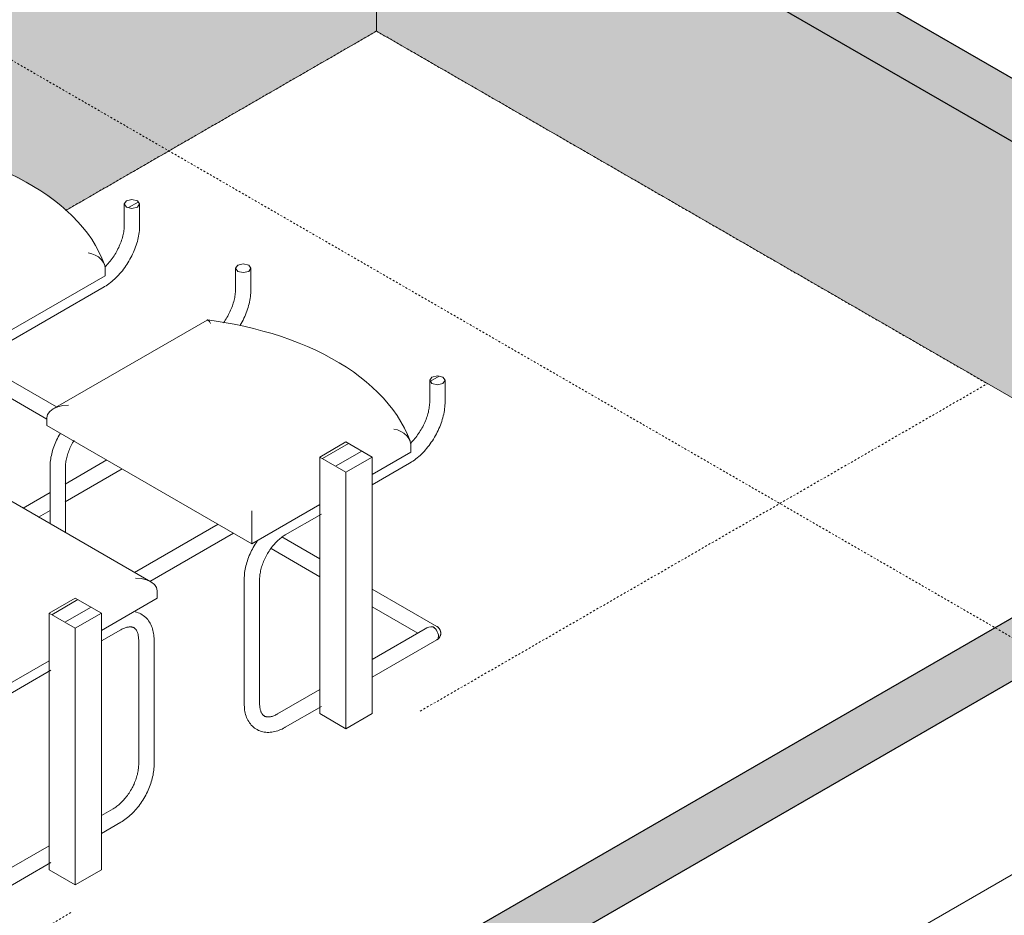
# Model space of a CAD drawing. Header units: millimetres. Extents: x 2807 to 348062, y -35711 to 43067.
# Tile 155 of 191: x 136253 to 137848, y 442 to 1894. Entities that reach past the tile are written whole.
import ezdxf

# ---------------------------------------------------------------- set-up
doc = ezdxf.new("R2010")
doc.units = ezdxf.units.MM
for name, pattern in [('Dash', [6.35, 3.175, -3.175]), ('THO_hhidden', [2.5, 1.5, -1]), ('THO_hidden', [6, 3, -3])]:
    doc.linetypes.add(name, pattern=pattern)
for name, color, linetype, lineweight in [('A-GENM', 7, 'Continuous', 13), ('A-WALL-PATT', 7, 'Continuous', 25), ('I-FURN', 7, 'Continuous', 13), ('I-FURN-HDLN', 7, 'Dash', 13), ('I-WALL', 7, 'Continuous', 18)]:
    doc.layers.add(name, color=color, linetype=linetype, lineweight=lineweight)
doc.layers.add('G-ANNO-SYMB', color=7, linetype='THO_hidden', lineweight=13, true_color=0xff8040)
pattern_1 = [(30, (3507.014, 1220.566), (-42.426292, 24.494494), []), (30, (3507.014, 1244.815), (-42.426292, 24.494494), [])]

# ---------------------------------------------------------------- blocks, each defined once
blk = doc.blocks.new('NLRS_01_GM_WPB_dummy placeholder_gen_tho - kast 600x600x2100-V401-01 isometrie 1e verdieping _plotview_')
at = {"layer": 'A-GENM', "true_color": 0x808080}
h = blk.add_hatch(dxfattribs=at)
h.set_pattern_fill('FP_12', color=8, style=0, pattern_type=2)
h.set_pattern_definition([(30, (3507, 1220.57), (-424.264, 244.949), [])])
h.paths.add_polyline_path([(49545.8, 1875.1), (49970.1, 2120), (49545.8, 2365), (49121.6, 2120), (49392.9, 1963.4)])
at = {"layer": 'A-GENM', "linetype": 'THO_hhidden', "true_color": 0xdcf8f8, "transparency": 33554636}
blk.add_hatch(color=7, dxfattribs=at).paths.add_polyline_path([(49179, 1670.9), (49179, 1693.9), (49320.4, 1775.6), (49347, 1760.3), (49545.8, 1875.1), (49121.6, 2120), (49121.6, 1704.1), (49139.1, 1693.9)])
at = {"layer": 'A-GENM', "linetype": 'THO_hhidden'}
for p, q in [((49545.8, 2365), (49121.6, 2120)), ((49970.1, 2120), (49545.8, 2365)), ((49121.6, 2120), (49545.8, 1875.1)), ((49545.8, 1875.1), (49970.1, 2120))]:
    blk.add_line(p, q, dxfattribs=at)
at = {"layer": 'A-GENM', "color": 9, "linetype": 'THO_hhidden', "true_color": 0xb0c6c6}
for p, q in [((49545.8, 1949), (49545.8, 2365)), ((49121.6, 2120), (49121.6, 1704.1)), ((49481.8, 1912.1), (49545.8, 1949)), ((49545.8, 1949), (49609.8, 1912.1)), ((49179, 1670.9), (49121.6, 1704.1))]:
    blk.add_line(p, q, dxfattribs=at)
at = {"layer": 'A-GENM', "color": 254, "linetype": 'THO_hhidden', "true_color": 0xd3eeee}
blk.add_line((49121.6, 1704.1), (49481.8, 1912.1), dxfattribs=at)
blk = doc.blocks.new('NLRS_82_FU_UN_tafel xlhbxup7_gen_bcb - tafel-2165358-01 isometrie 1e verdieping _plotview_')
at = {"layer": 'I-FURN'}
h = blk.add_hatch(dxfattribs=at)
h.set_pattern_fill('FP_15', color=256, style=0, pattern_type=2)
h.set_pattern_definition(pattern_1)
h.paths.add_polyline_path([(50393.5, 1160.1), (50435.9, 1184.6), (50393.5, 1209.1), (50351, 1184.6)])
h = blk.add_hatch(dxfattribs=at)
h.set_pattern_fill('FP_15', color=256, style=0, pattern_type=2)
h.set_pattern_definition(pattern_1)
h.paths.add_polyline_path([(49955, 907), (49997.5, 931.5), (49955, 956), (49912.6, 931.5), (49949, 910.5)])
at = {"layer": 'I-FURN', "lineweight": 18}
for p, q in [((50393.5, 1209.1), (50351, 1184.6)), ((50435.9, 1184.6), (50393.5, 1209.1)), ((50351, 1184.6), (50393.5, 1160.1)), ((50393.5, 1160.1), (50435.9, 1184.6)), ((49955, 956), (49912.6, 931.5)), ((49997.5, 931.5), (49955, 956)), ((49912.6, 931.5), (49955, 907)), ((49955, 907), (49997.5, 931.5))]:
    blk.add_line(p, q, dxfattribs=at)
at = {"layer": 'I-FURN'}
for p, q in [((50351, 768.7), (50351, 1184.6)), ((50435.9, 1184.6), (50435.9, 768.7)), ((50393.5, 744.2), (50393.5, 1160.1)), ((49912.6, 515.5), (49912.6, 931.5)), ((49997.5, 515.5), (49997.5, 931.5)), ((49955, 907), (49955, 491.1)), ((50393.5, 744.2), (50351, 768.7)), ((50435.9, 768.7), (50393.5, 744.2)), ((49955, 491.1), (49912.6, 515.5)), ((49997.5, 515.5), (49955, 491.1))]:
    blk.add_line(p, q, dxfattribs=at)
at = {"layer": 'I-FURN-HDLN'}
for p, q in [((49939.3, 1584.2), (50443, 1875)), ((50443, 1875), (51432.9, 1303.5)), ((50513.7, 772.7), (51432.9, 1303.5)), ((49948, 446.1), (49097.3, -45))]:
    blk.add_line(p, q, dxfattribs=at)
blk = doc.blocks.new('NLRS_82_FU_UN_stoel buisframe 20ezvjsu_gen_bcb - stoel buisframe-2165356-01 isometrie 1e verdieping _plotview_')
at = {"layer": 'I-FURN'}
h = blk.add_hatch(dxfattribs=at)
h.set_pattern_fill('FP_15', color=256, style=0, pattern_type=2)
h.set_pattern_definition(pattern_1)
h.paths.add_polyline_path([(49732.1, 1769.2), (49740.9, 1771.3), (49744.6, 1776.4), (49740.9, 1781.5), (49732.1, 1783.7), (49723.2, 1781.5), (49719.6, 1776.4), (49723.2, 1771.3)])
h = blk.add_hatch(dxfattribs=at)
h.set_pattern_fill('FP_15', color=256, style=0, pattern_type=2)
h.set_pattern_definition(pattern_1)
h.paths.add_polyline_path([(50046.7, 1587.6), (50055.6, 1589.7), (50059.2, 1594.8), (50055.6, 1599.9), (50046.7, 1602), (50037.9, 1599.9), (50034.2, 1594.8), (50037.9, 1589.7)])
at = {"layer": 'I-FURN', "lineweight": 18}
for p, q in [((49723.2, 1781.5), (49719.6, 1776.4)), ((49740.9, 1771.3), (49744.6, 1776.4)), ((50037.9, 1599.9), (50034.2, 1594.8)), ((50055.6, 1589.7), (50059.2, 1594.8))]:
    blk.add_line(p, q, dxfattribs=at)
at = {"layer": 'I-FURN'}
for p, q in [((49719.6, 1776.4), (49719.6, 1741.8)), ((49744.6, 1741.8), (49744.6, 1776.4)), ((49673.5, 1692.3), (49424.2, 1548.4)), ((50034.2, 1594.8), (50034.2, 1560.1)), ((50059.2, 1560.1), (50059.2, 1594.8)), ((49413.9, 1534), (49413.9, 1521.7)), ((49746.2, 1329.9), (49413.9, 1521.7)), ((50003.5, 1478.4), (50003.5, 1490.6)), ((50003.5, 1478.4), (49746.2, 1329.9)), ((49419, 1454), (49419, 1362.4)), ((49444, 1347.5), (49444, 1454)), ((49800.2, 1344.1), (50001.7, 1460.5)), ((49691.3, 1361.6), (49555.8, 1283.4)), ((49580.7, 1268.8), (49716.3, 1347.1)), ((49746.2, 1329.9), (49746.2, 1342.1)), ((49924.6, 1265.8), (49795.6, 1340.3)), ((49777.1, 1322.1), (49908.8, 1246)), ((49733.7, 1272.3), (49733.7, 1155.5)), ((49758.7, 1166.3), (49758.7, 1272.3)), ((49938.3, 1112), (50030.9, 1165.5)), ((50005.9, 1179.9), (49938.4, 1140.9)), ((49914.4, 1127.1), (49870.5, 1101.7)), ((49895.5, 1087.3), (49914.4, 1098.2))]:
    blk.add_line(p, q, dxfattribs=at)
at = {"layer": 'I-FURN', "lineweight": 18}
for points in [[(49719.6, 1776.4, 0), (49723.2, 1771.3, 0), (49732.1, 1769.2, 0), (49740.9, 1771.3, 0)], [(49744.6, 1776.4, 0), (49740.9, 1781.5, 0), (49732.1, 1783.7, 0), (49723.2, 1781.5, 0)], [(50059.2, 1594.8, 0), (50055.6, 1599.9, 0), (50046.7, 1602, 0), (50037.9, 1599.9, 0)], [(50034.2, 1594.8, 0), (50037.9, 1589.7, 0), (50046.7, 1587.6, 0), (50055.6, 1589.7, 0)]]:
    blk.add_polyline3d(points, dxfattribs=at)
at = {"layer": 'I-FURN'}
for points in [[(49719.6, 1741.8, 0), (49719.5, 1739.8, 0), (49719.4, 1737.8, 0), (49719.2, 1735.7, 0), (49719, 1733.6, 0), (49718.7, 1731.4, 0), (49718.3, 1729.2, 0), (49717.8, 1726.9, 0), (49717.3, 1724.6, 0), (49716.7, 1722.3, 0), (49716, 1720, 0), (49715.3, 1717.7, 0), (49714.5, 1715.3, 0), (49713.6, 1713, 0), (49712.7, 1710.6, 0), (49711.7, 1708.2, 0), (49710.6, 1705.9, 0), (49709.5, 1703.6, 0), (49708.3, 1701.2, 0), (49707, 1698.9, 0), (49705.7, 1696.7, 0), (49704.4, 1694.4, 0), (49703, 1692.2, 0), (49701.5, 1690.1, 0), (49700.1, 1688, 0)], [(49744.6, 1741.8, 0), (49744.5, 1739, 0), (49744.4, 1736.1, 0), (49744.1, 1733.3, 0), (49743.8, 1730.4, 0), (49743.4, 1727.5, 0), (49742.9, 1724.5, 0), (49742.3, 1721.6, 0), (49741.6, 1718.7, 0), (49740.8, 1715.7, 0), (49740, 1712.8, 0), (49739, 1709.8, 0), (49738, 1706.9, 0), (49736.9, 1704, 0), (49735.8, 1701, 0), (49734.5, 1698.1, 0), (49733.2, 1695.3, 0), (49731.8, 1692.4, 0), (49730.4, 1689.6, 0), (49728.9, 1686.8, 0), (49727.3, 1684, 0)], [(49679.1, 1687.1, 0), (49677.4, 1690, 0), (49675.8, 1691.8, 0), (49674.4, 1692.5, 0), (49673.1, 1692, 0)], [(50002.4, 1496.5, 0), (49998.2, 1507, 0), (49993.3, 1517.4, 0), (49987.7, 1527.6, 0), (49981.5, 1537.5, 0), (49974.6, 1547.3, 0), (49967.2, 1556.8, 0), (49959.1, 1566, 0), (49950.5, 1575, 0), (49941.3, 1583.8, 0), (49931.5, 1592.2, 0), (49921.3, 1600.4, 0), (49910.5, 1608.3, 0), (49899.3, 1615.9, 0), (49887.5, 1623.3, 0), (49875.4, 1630.3, 0), (49862.8, 1637, 0), (49849.7, 1643.4, 0), (49836.3, 1649.4, 0), (49822.6, 1655.2, 0), (49808.4, 1660.6, 0), (49794, 1665.6, 0), (49779.2, 1670.3, 0), (49764.1, 1674.7, 0), (49748.8, 1678.7, 0), (49733.2, 1682.4, 0), (49717.4, 1685.6, 0), (49701.4, 1688.5, 0), (49685.2, 1691.1, 0), (49674.4, 1692.5, 0)], [(49413.9, 1534, 0), (49415.1, 1539.3, 0), (49418.6, 1544.2, 0), (49424.2, 1548.4, 0), (49431.5, 1551.7, 0), (49440.1, 1553.7, 0), (49449.2, 1554.4, 0)], [(50059.2, 1560.1, 0), (50059.2, 1557.3, 0), (50059, 1554.5, 0), (50058.8, 1551.6, 0), (50058.5, 1548.7, 0), (50058, 1545.8, 0), (50057.5, 1542.9, 0), (50056.9, 1539.9, 0), (50056.3, 1537, 0), (50055.5, 1534.1, 0), (50054.6, 1531.1, 0), (50053.7, 1528.2, 0), (50052.7, 1525.2, 0), (50051.6, 1522.3, 0), (50050.4, 1519.4, 0), (50049.2, 1516.5, 0), (50047.9, 1513.6, 0), (50046.5, 1510.7, 0), (50045.1, 1507.9, 0), (50043.5, 1505.1, 0), (50041.9, 1502.3, 0), (50040.3, 1499.6, 0), (50038.6, 1496.9, 0), (50036.8, 1494.3, 0), (50035, 1491.7, 0), (50033.1, 1489.1, 0), (50031.2, 1486.7, 0), (50029.2, 1484.2, 0), (50027.2, 1481.9, 0), (50025.1, 1479.6, 0), (50023, 1477.3, 0), (50020.8, 1475.2, 0), (50018.6, 1473.1, 0), (50016.4, 1471.1, 0), (50014.1, 1469.2, 0), (50011.8, 1467.3, 0), (50009.5, 1465.6, 0), (50007.2, 1463.9, 0), (50004.8, 1462.3, 0), (50002.4, 1460.9, 0), (50001.7, 1460.5, 0)], [(50034.2, 1560.1, 0), (50034.2, 1558.1, 0), (50034.1, 1556.1, 0), (50033.9, 1554, 0), (50033.7, 1551.9, 0), (50033.4, 1549.7, 0), (50033, 1547.5, 0), (50032.5, 1545.3, 0), (50032, 1543, 0), (50031.4, 1540.7, 0), (50030.7, 1538.3, 0), (50030, 1536, 0), (50029.2, 1533.6, 0), (50028.3, 1531.3, 0), (50027.3, 1528.9, 0), (50026.3, 1526.6, 0), (50025.3, 1524.2, 0), (50024.1, 1521.9, 0), (50022.9, 1519.6, 0), (50021.7, 1517.3, 0), (50020.4, 1515, 0), (50019.1, 1512.8, 0), (50017.7, 1510.6, 0), (50016.2, 1508.4, 0), (50014.7, 1506.3, 0), (50013.2, 1504.2, 0), (50011.6, 1502.2, 0), (50010, 1500.3, 0), (50008.4, 1498.4, 0), (50006.8, 1496.6, 0), (50005.1, 1494.8, 0), (50003.4, 1493.1, 0)], [(49976, 1515.6, 0), (49981.8, 1514.2, 0), (49987.3, 1512, 0), (49992.5, 1508.9, 0), (49996.9, 1505, 0), (50000.4, 1500.5, 0), (50002.7, 1495.6, 0), (50003.5, 1490.6, 0)], [(49419, 1454, 0), (49419.1, 1456.6, 0), (49419.2, 1459.3, 0), (49419.4, 1462, 0), (49419.8, 1464.7, 0), (49420.1, 1467.4, 0), (49420.6, 1470.2, 0), (49421.2, 1472.9, 0), (49421.8, 1475.7, 0), (49422.5, 1478.4, 0), (49423.3, 1481.2, 0), (49424.2, 1484, 0), (49425.2, 1486.7, 0), (49426.2, 1489.5, 0), (49427.3, 1492.2, 0), (49428.4, 1494.9, 0), (49429.7, 1497.6, 0), (49431, 1500.3, 0), (49432.3, 1503, 0), (49433.8, 1505.6, 0), (49435.2, 1508.2, 0)], [(49444, 1454, 0), (49444.1, 1455.8, 0), (49444.2, 1457.6, 0), (49444.3, 1459.5, 0), (49444.5, 1461.5, 0), (49444.8, 1463.5, 0), (49445.2, 1465.5, 0), (49445.6, 1467.6, 0), (49446.1, 1469.7, 0), (49446.7, 1471.8, 0), (49447.3, 1474, 0), (49448, 1476.1, 0), (49448.7, 1478.3, 0), (49449.5, 1480.5, 0), (49450.4, 1482.7, 0), (49451.3, 1484.8, 0), (49452.3, 1487, 0), (49453.3, 1489.2, 0), (49454.4, 1491.3, 0), (49455.6, 1493.4, 0), (49456.8, 1495.5, 0), (49458, 1497.6, 0)], [(49746.2, 1382.9, 0), (49746.2, 1377, 0), (49746.2, 1370, 0), (49746.2, 1362.5, 0), (49746.2, 1355, 0), (49746.2, 1348.1, 0), (49746.2, 1342.1, 0)], [(49758.7, 1272.3, 0), (49758.7, 1274.1, 0), (49758.8, 1275.9, 0), (49759, 1277.9, 0), (49759.2, 1279.8, 0), (49759.5, 1281.8, 0), (49759.9, 1283.9, 0), (49760.3, 1285.9, 0), (49760.8, 1288, 0), (49761.3, 1290.2, 0), (49761.9, 1292.3, 0), (49762.6, 1294.5, 0), (49763.4, 1296.6, 0), (49764.2, 1298.8, 0), (49765, 1301, 0), (49766, 1303.2, 0), (49767, 1305.3, 0), (49768, 1307.5, 0), (49769.1, 1309.6, 0), (49770.3, 1311.7, 0), (49771.5, 1313.8, 0), (49772.7, 1315.9, 0), (49774, 1317.9, 0), (49775.3, 1319.9, 0), (49776.7, 1321.9, 0), (49778.1, 1323.8, 0), (49779.5, 1325.6, 0), (49781, 1327.4, 0), (49782.5, 1329.2, 0), (49784, 1330.9, 0), (49785.6, 1332.5, 0), (49787.2, 1334.1, 0), (49788.7, 1335.6, 0), (49790.3, 1337, 0), (49791.9, 1338.3, 0), (49793.5, 1339.6, 0), (49795.1, 1340.8, 0), (49796.7, 1341.9, 0), (49798.2, 1342.9, 0), (49799.8, 1343.9, 0), (49800.2, 1344.1, 0)], [(49733.7, 1272.3, 0), (49733.7, 1274.9, 0), (49733.9, 1277.6, 0), (49734.1, 1280.3, 0), (49734.4, 1283, 0), (49734.8, 1285.7, 0), (49735.3, 1288.5, 0), (49735.8, 1291.2, 0), (49736.5, 1294, 0), (49737.2, 1296.8, 0), (49738, 1299.5, 0), (49738.9, 1302.3, 0), (49739.8, 1305.1, 0), (49740.8, 1307.8, 0), (49741.9, 1310.5, 0), (49743.1, 1313.3, 0), (49744.3, 1316, 0), (49745.6, 1318.6, 0), (49747, 1321.3, 0), (49748.4, 1323.9, 0), (49749.9, 1326.5, 0), (49751.5, 1329.1, 0), (49753.1, 1331.6, 0), (49754.7, 1334.1, 0)]]:
    blk.add_polyline3d(points, dxfattribs=at)
blk = doc.blocks.new('NLRS_82_FU_UN_stoel buisframe 20ezvjsu_gen_bcb - stoel buisframe-V538-01 isometrie 1e verdieping _plotview_')
at = {"layer": 'I-FURN'}
h = blk.add_hatch(dxfattribs=at)
h.set_pattern_fill('FP_15', color=256, style=0, pattern_type=2)
h.set_pattern_definition(pattern_1)
h.paths.add_polyline_path([(50227, 1483.5), (50235.9, 1485.6), (50239.5, 1490.7), (50235.9, 1495.8), (50227, 1497.9), (50218.2, 1495.8), (50214.5, 1490.7), (50218.2, 1485.6)])
h = blk.add_hatch(dxfattribs=at)
h.set_pattern_fill('FP_15', color=256, style=0, pattern_type=2)
h.set_pattern_definition(pattern_1)
h.paths.add_polyline_path([(50541.7, 1301.8), (50550.5, 1303.9), (50554.2, 1309), (50550.5, 1314.1), (50541.7, 1316.2), (50532.9, 1314.1), (50529.2, 1309), (50532.9, 1303.9)])
at = {"layer": 'I-FURN', "lineweight": 18}
for p, q in [((50218.2, 1495.8), (50214.5, 1490.7)), ((50235.9, 1485.6), (50239.5, 1490.7)), ((50532.9, 1314.1), (50529.2, 1309)), ((50550.5, 1303.9), (50554.2, 1309))]:
    blk.add_line(p, q, dxfattribs=at)
at = {"layer": 'I-FURN'}
for p, q in [((50214.5, 1490.7), (50214.5, 1456)), ((50239.5, 1456), (50239.5, 1490.7)), ((50168.5, 1406.6), (49919.2, 1262.6)), ((50529.2, 1309), (50529.2, 1274.3)), ((50554.2, 1274.3), (50554.2, 1309)), ((49908.8, 1248.2), (49908.8, 1236)), ((50241.2, 1044.1), (49908.8, 1236)), ((50498.4, 1192.6), (50498.4, 1204.9)), ((50498.4, 1192.6), (50435.9, 1156.5)), ((49914, 1168.2), (49914, 1076.6)), ((49939, 1061.8), (49939, 1168.2)), ((50435.9, 1139.6), (50496.7, 1174.7)), ((50351, 1107.5), (50241.2, 1044.1)), ((50295.2, 1058.4), (50353.8, 1092.2)), ((50186.3, 1075.8), (50050.8, 997.6)), ((50075.6, 983.1), (50211.3, 1061.4)), ((50241.2, 1044.1), (50241.2, 1056.3)), ((50351, 1019.6), (50289.7, 1055)), ((50272.1, 1036.3), (50351, 990.7)), ((50228.7, 986.5), (50228.7, 784.8)), ((50253.7, 784.8), (50253.7, 986.5)), ((50540.9, 910), (50435.9, 970.6)), ((50435.9, 941.7), (50509.9, 899)), ((50536.9, 907.7), (50534.6, 909.4)), ((50522.1, 906.4), (50435.9, 856.6)), ((50435.9, 827.7), (50540.9, 888.3)), ((50351, 807.6), (50282.7, 768.1)), ((50295.2, 746.5), (50353.8, 780.3))]:
    blk.add_line(p, q, dxfattribs=at)
at = {"layer": 'I-FURN', "lineweight": 18}
for points in [[(50214.5, 1490.7, 0), (50218.2, 1485.6, 0), (50227, 1483.5, 0), (50235.9, 1485.6, 0)], [(50239.5, 1490.7, 0), (50235.9, 1495.8, 0), (50227, 1497.9, 0), (50218.2, 1495.8, 0)], [(50529.2, 1309, 0), (50532.9, 1303.9, 0), (50541.7, 1301.8, 0), (50550.5, 1303.9, 0)], [(50554.2, 1309, 0), (50550.5, 1314.1, 0), (50541.7, 1316.2, 0), (50532.9, 1314.1, 0)]]:
    blk.add_polyline3d(points, dxfattribs=at)
at = {"layer": 'I-FURN'}
for points in [[(50214.5, 1456, 0), (50214.5, 1454, 0), (50214.4, 1452, 0), (50214.2, 1449.9, 0), (50214, 1447.8, 0), (50213.7, 1445.6, 0), (50213.3, 1443.4, 0), (50212.8, 1441.2, 0), (50212.3, 1438.9, 0), (50211.7, 1436.6, 0), (50211, 1434.2, 0), (50210.3, 1431.9, 0), (50209.5, 1429.5, 0), (50208.6, 1427.2, 0), (50207.7, 1424.8, 0), (50206.6, 1422.5, 0), (50205.6, 1420.1, 0), (50204.4, 1417.8, 0), (50203.3, 1415.5, 0), (50202, 1413.2, 0), (50200.7, 1410.9, 0), (50199.4, 1408.7, 0), (50198, 1406.5, 0), (50196.5, 1404.3, 0), (50195, 1402.2, 0)], [(50239.5, 1456, 0), (50239.5, 1453.2, 0), (50239.3, 1450.4, 0), (50239.1, 1447.5, 0), (50238.8, 1444.6, 0), (50238.4, 1441.7, 0), (50237.8, 1438.8, 0), (50237.3, 1435.8, 0), (50236.6, 1432.9, 0), (50235.8, 1430, 0), (50235, 1427, 0), (50234, 1424.1, 0), (50233, 1421.1, 0), (50231.9, 1418.2, 0), (50230.8, 1415.3, 0), (50229.5, 1412.4, 0), (50228.2, 1409.5, 0), (50226.8, 1406.6, 0), (50225.4, 1403.8, 0), (50223.8, 1401, 0), (50222.3, 1398.2, 0)], [(50174, 1401.3, 0), (50172.4, 1404.2, 0), (50170.8, 1406, 0), (50169.3, 1406.8, 0), (50168, 1406.2, 0)], [(50497.4, 1210.7, 0), (50493.2, 1221.3, 0), (50488.3, 1231.6, 0), (50482.7, 1241.8, 0), (50476.5, 1251.8, 0), (50469.6, 1261.5, 0), (50462.1, 1271, 0), (50454.1, 1280.2, 0), (50445.4, 1289.2, 0), (50436.2, 1298, 0), (50426.5, 1306.5, 0), (50416.2, 1314.6, 0), (50405.5, 1322.5, 0), (50394.2, 1330.2, 0), (50382.5, 1337.5, 0), (50370.3, 1344.5, 0), (50357.7, 1351.2, 0), (50344.7, 1357.6, 0), (50331.3, 1363.7, 0), (50317.5, 1369.4, 0), (50303.4, 1374.8, 0), (50288.9, 1379.9, 0), (50274.2, 1384.6, 0), (50259.1, 1388.9, 0), (50243.7, 1392.9, 0), (50228.2, 1396.6, 0), (50212.4, 1399.9, 0), (50196.4, 1402.8, 0), (50180.2, 1405.3, 0), (50169.4, 1406.8, 0)], [(49908.8, 1248.2, 0), (49910, 1253.5, 0), (49913.6, 1258.4, 0), (49919.2, 1262.6, 0), (49926.5, 1265.9, 0), (49935, 1267.9, 0), (49944.2, 1268.6, 0)], [(50554.2, 1274.3, 0), (50554.1, 1271.5, 0), (50554, 1268.7, 0), (50553.8, 1265.8, 0), (50553.4, 1262.9, 0), (50553, 1260, 0), (50552.5, 1257.1, 0), (50551.9, 1254.2, 0), (50551.2, 1251.2, 0), (50550.5, 1248.3, 0), (50549.6, 1245.3, 0), (50548.7, 1242.4, 0), (50547.7, 1239.4, 0), (50546.6, 1236.5, 0), (50545.4, 1233.6, 0), (50544.2, 1230.7, 0), (50542.9, 1227.8, 0), (50541.5, 1225, 0), (50540, 1222.1, 0), (50538.5, 1219.3, 0), (50536.9, 1216.6, 0), (50535.3, 1213.8, 0), (50533.6, 1211.1, 0), (50531.8, 1208.5, 0), (50530, 1205.9, 0), (50528.1, 1203.4, 0), (50526.2, 1200.9, 0), (50524.2, 1198.5, 0), (50522.2, 1196.1, 0), (50520.1, 1193.8, 0), (50518, 1191.6, 0), (50515.8, 1189.4, 0), (50513.6, 1187.3, 0), (50511.4, 1185.3, 0), (50509.1, 1183.4, 0), (50506.8, 1181.6, 0), (50504.5, 1179.8, 0), (50502.1, 1178.1, 0), (50499.7, 1176.6, 0), (50497.3, 1175.1, 0), (50496.7, 1174.7, 0)], [(50529.2, 1274.3, 0), (50529.2, 1272.4, 0), (50529.1, 1270.3, 0), (50528.9, 1268.3, 0), (50528.6, 1266.1, 0), (50528.3, 1264, 0), (50527.9, 1261.7, 0), (50527.5, 1259.5, 0), (50527, 1257.2, 0), (50526.4, 1254.9, 0), (50525.7, 1252.6, 0), (50524.9, 1250.2, 0), (50524.1, 1247.9, 0), (50523.3, 1245.5, 0), (50522.3, 1243.1, 0), (50521.3, 1240.8, 0), (50520.2, 1238.4, 0), (50519.1, 1236.1, 0), (50517.9, 1233.8, 0), (50516.7, 1231.5, 0), (50515.4, 1229.2, 0), (50514, 1227, 0), (50512.6, 1224.8, 0), (50511.2, 1222.6, 0), (50509.7, 1220.5, 0), (50508.2, 1218.5, 0), (50506.6, 1216.5, 0), (50505, 1214.5, 0), (50503.4, 1212.6, 0), (50501.7, 1210.8, 0), (50500.1, 1209, 0), (50498.4, 1207.3, 0)], [(50471, 1229.9, 0), (50476.8, 1228.5, 0), (50482.3, 1226.2, 0), (50487.4, 1223.1, 0), (50491.9, 1219.2, 0), (50495.4, 1214.7, 0), (50497.6, 1209.9, 0), (50498.4, 1204.9, 0)], [(49914, 1168.2, 0), (49914.1, 1170.8, 0), (49914.2, 1173.5, 0), (49914.4, 1176.2, 0), (49914.7, 1178.9, 0), (49915.1, 1181.6, 0), (49915.6, 1184.4, 0), (49916.2, 1187.1, 0), (49916.8, 1189.9, 0), (49917.5, 1192.7, 0), (49918.3, 1195.4, 0), (49919.2, 1198.2, 0), (49920.1, 1201, 0), (49921.2, 1203.7, 0), (49922.3, 1206.4, 0), (49923.4, 1209.2, 0), (49924.6, 1211.9, 0), (49925.9, 1214.5, 0), (49927.3, 1217.2, 0), (49928.7, 1219.8, 0), (49930.2, 1222.4, 0)], [(49939, 1168.2, 0), (49939, 1170, 0), (49939.1, 1171.8, 0), (49939.3, 1173.8, 0), (49939.5, 1175.7, 0), (49939.8, 1177.7, 0), (49940.2, 1179.8, 0), (49940.6, 1181.8, 0), (49941.1, 1183.9, 0), (49941.6, 1186.1, 0), (49942.2, 1188.2, 0), (49942.9, 1190.4, 0), (49943.7, 1192.5, 0), (49944.5, 1194.7, 0), (49945.4, 1196.9, 0), (49946.3, 1199.1, 0), (49947.3, 1201.2, 0), (49948.3, 1203.4, 0), (49949.4, 1205.5, 0), (49950.6, 1207.6, 0), (49951.8, 1209.7, 0), (49953, 1211.8, 0)], [(50241.2, 1097.2, 0), (50241.2, 1091.2, 0), (50241.2, 1084.2, 0), (50241.2, 1076.7, 0), (50241.2, 1069.3, 0), (50241.2, 1062.3, 0), (50241.2, 1056.3, 0)], [(50253.7, 986.5, 0), (50253.7, 988.3, 0), (50253.8, 990.2, 0), (50254, 992.1, 0), (50254.2, 994, 0), (50254.5, 996, 0), (50254.8, 998.1, 0), (50255.3, 1000.2, 0), (50255.7, 1002.3, 0), (50256.3, 1004.4, 0), (50256.9, 1006.5, 0), (50257.6, 1008.7, 0), (50258.3, 1010.9, 0), (50259.2, 1013, 0), (50260, 1015.2, 0), (50261, 1017.4, 0), (50261.9, 1019.6, 0), (50263, 1021.7, 0), (50264.1, 1023.9, 0), (50265.2, 1026, 0), (50266.4, 1028.1, 0), (50267.7, 1030.1, 0), (50269, 1032.2, 0), (50270.3, 1034.1, 0), (50271.7, 1036.1, 0), (50273.1, 1038, 0), (50274.5, 1039.9, 0), (50276, 1041.7, 0), (50277.5, 1043.4, 0), (50279, 1045.1, 0), (50280.6, 1046.7, 0), (50282.1, 1048.3, 0), (50283.7, 1049.8, 0), (50285.3, 1051.2, 0), (50286.9, 1052.5, 0), (50288.5, 1053.8, 0), (50290, 1055, 0), (50291.6, 1056.1, 0), (50293.2, 1057.2, 0), (50294.7, 1058.1, 0), (50295.2, 1058.4, 0)], [(50228.7, 986.5, 0), (50228.7, 989.2, 0), (50228.9, 991.8, 0), (50229.1, 994.5, 0), (50229.4, 997.2, 0), (50229.8, 1000, 0), (50230.3, 1002.7, 0), (50230.8, 1005.5, 0), (50231.5, 1008.2, 0), (50232.2, 1011, 0), (50233, 1013.8, 0), (50233.9, 1016.5, 0), (50234.8, 1019.3, 0), (50235.8, 1022, 0), (50236.9, 1024.8, 0), (50238.1, 1027.5, 0), (50239.3, 1030.2, 0), (50240.6, 1032.9, 0), (50242, 1035.5, 0), (50243.4, 1038.2, 0), (50244.9, 1040.7, 0), (50246.4, 1043.3, 0), (50248, 1045.8, 0), (50249.7, 1048.3, 0)], [(50522.1, 906.4, 0), (50524.8, 907.7, 0), (50527.9, 908.6, 0), (50531.2, 909.2, 0), (50534.6, 909.4, 0)], [(50534.6, 909.4, 0), (50531.2, 909.2, 0), (50527.9, 908.6, 0), (50524.8, 907.7, 0), (50522.1, 906.4, 0)], [(50534.6, 909.4, 0), (50536.6, 908, 0), (50538.5, 906.1, 0), (50540.1, 904, 0), (50541.5, 901.5, 0), (50542.6, 899, 0), (50543.3, 896.5, 0), (50543.5, 894.1, 0)], [(50540.9, 910, 0), (50541.3, 909.8, 0), (50541.7, 909.5, 0), (50542, 909.2, 0), (50542.4, 908.9, 0), (50542.8, 908.6, 0), (50543.3, 908.2, 0), (50543.7, 907.8, 0), (50544.1, 907.4, 0), (50544.5, 906.9, 0), (50544.9, 906.4, 0), (50545.2, 905.8, 0), (50545.6, 905.2, 0), (50545.9, 904.5, 0), (50546.3, 903.8, 0), (50546.5, 903, 0), (50546.8, 902.2, 0), (50546.9, 901.4, 0), (50547.1, 900.6, 0), (50547.1, 899.7, 0), (50547.1, 898.8, 0), (50547.1, 898, 0), (50547, 897.1, 0), (50546.8, 896.3, 0), (50546.6, 895.5, 0), (50546.3, 894.8, 0), (50546, 894, 0), (50545.7, 893.3, 0), (50545.3, 892.7, 0), (50545, 892.1, 0), (50544.6, 891.6, 0), (50544.2, 891.1, 0), (50543.8, 890.6, 0), (50543.4, 890.2, 0), (50543, 889.8, 0), (50542.6, 889.5, 0), (50542.2, 889.2, 0), (50541.8, 888.9, 0), (50541.4, 888.6, 0), (50541, 888.4, 0), (50540.9, 888.3, 0)], [(50540.9, 888.3, 0), (50542.3, 889.6, 0), (50543.2, 891.6, 0), (50543.5, 894.1, 0)], [(50543.5, 894.1, 0), (50543.2, 891.6, 0), (50542.3, 889.6, 0), (50540.9, 888.3, 0)], [(50228.7, 784.8, 0), (50228.7, 782.2, 0), (50228.9, 779.6, 0), (50229.1, 777.1, 0), (50229.4, 774.5, 0), (50229.9, 772, 0), (50230.4, 769.6, 0), (50231, 767.2, 0), (50231.8, 764.8, 0), (50232.6, 762.5, 0), (50233.6, 760.3, 0), (50234.7, 758.1, 0), (50235.9, 756, 0), (50237.2, 754, 0), (50238.7, 752, 0), (50240.2, 750.2, 0), (50241.9, 748.4, 0), (50243.7, 746.8, 0), (50245.6, 745.3, 0), (50247.6, 743.9, 0), (50249.7, 742.7, 0), (50251.9, 741.6, 0), (50254.1, 740.7, 0), (50256.4, 739.9, 0), (50258.7, 739.3, 0), (50261.1, 738.8, 0), (50263.5, 738.5, 0), (50265.9, 738.3, 0), (50268.4, 738.3, 0), (50270.8, 738.4, 0), (50273.2, 738.6, 0), (50275.6, 739, 0), (50278.1, 739.5, 0), (50280.5, 740.1, 0), (50282.9, 740.9, 0), (50285.2, 741.7, 0), (50287.6, 742.7, 0), (50289.9, 743.7, 0), (50292.3, 744.9, 0), (50294.6, 746.1, 0), (50295.2, 746.5, 0)], [(50253.7, 784.8, 0), (50253.7, 783.1, 0), (50253.8, 781.4, 0), (50254, 779.8, 0), (50254.2, 778.3, 0), (50254.4, 776.8, 0), (50254.7, 775.5, 0), (50255, 774.2, 0), (50255.4, 773, 0), (50255.8, 771.8, 0), (50256.3, 770.8, 0), (50256.8, 769.9, 0), (50257.3, 769, 0), (50257.8, 768.2, 0), (50258.3, 767.5, 0), (50258.8, 766.9, 0), (50259.4, 766.3, 0), (50259.9, 765.8, 0), (50260.5, 765.4, 0), (50261, 765, 0), (50261.6, 764.6, 0), (50262.3, 764.3, 0), (50262.9, 764.1, 0), (50263.6, 763.8, 0), (50264.4, 763.6, 0), (50265.2, 763.5, 0), (50266, 763.4, 0), (50266.9, 763.3, 0), (50267.9, 763.3, 0), (50268.9, 763.3, 0), (50270, 763.4, 0), (50271.2, 763.6, 0), (50272.4, 763.9, 0), (50273.7, 764.2, 0), (50275, 764.6, 0), (50276.4, 765.1, 0), (50277.8, 765.7, 0), (50279.3, 766.3, 0), (50280.7, 767.1, 0), (50282.3, 767.9, 0), (50282.7, 768.1, 0)]]:
    blk.add_polyline3d(points, dxfattribs=at)
blk = doc.blocks.new('NLRS_82_FU_UN_stoel buisframe 20ezvjsu_gen_bcb - stoel buisframe-V539-01 isometrie 1e verdieping _plotview_')
at = {"layer": 'I-FURN'}
h = blk.add_hatch(dxfattribs=at)
h.set_pattern_fill('FP_15', color=256, style=0, pattern_type=2)
h.set_pattern_definition(pattern_1)
h.paths.add_polyline_path([(49455, 1037.7), (49463.8, 1039.8), (49467.5, 1044.9), (49463.8, 1050), (49455, 1052.1), (49446.1, 1050), (49442.5, 1044.9), (49446.1, 1039.8)])
h = blk.add_hatch(dxfattribs=at)
h.set_pattern_fill('FP_15', color=256, style=0, pattern_type=2)
h.set_pattern_definition(pattern_1)
h.paths.add_polyline_path([(49769.7, 856), (49778.5, 858.2), (49782.2, 863.3), (49778.5, 868.4), (49769.7, 870.5), (49760.8, 868.4), (49757.2, 863.3), (49760.8, 858.2)])
for p, q in [((49755.5, 1168.1), (49506.2, 1024.2)), ((50077.5, 982.2), (49755.5, 1168.1)), ((49442.5, 1044.9), (49442.5, 1010.3)), ((49467.5, 1010.3), (49467.5, 1044.9)), ((49498.3, 998.9), (49498.3, 1011.2)), ((49503.5, 993.5), (49500, 991.5)), ((50087.8, 967.8), (50087.8, 955.6)), ((50087.8, 955.6), (49997.5, 903.4)), ((49997.5, 886.5), (50028.7, 904.5)), ((50057.7, 887.8), (50057.7, 686.1)), ((50082.7, 686.1), (50082.7, 887.8)), ((49757.2, 863.3), (49757.1, 828.6)), ((49782.1, 828.6), (49782.2, 863.3)), ((49912.6, 854.4), (49830.6, 807)), ((49827.2, 788.2), (49915.4, 839.1)), ((49830.6, 807), (49782.7, 814.5)), ((49830.6, 807), (49830.6, 819.3)), ((49821.1, 813.5), (49814.7, 809.8)), ((49701.5, 795.9), (49455.8, 654.1)), ((49486.8, 643.1), (49714, 774.3)), ((49455.8, 654.1), (49455.1, 653.6)), ((49776.7, 476), (49474.5, 650.5)), ((49455.8, 632.4), (49770.5, 450.7)), ((50016.2, 614.3), (49997.5, 603.5)), ((49997.5, 574.6), (50028.7, 592.6)), ((49912.6, 554.5), (49776.7, 476)), ((49783, 450.7), (49915.4, 527.2)), ((49776.7, 471.8), (49776.7, 465.8)), ((49776.7, 471.8), (49779, 470.1)), ((49776.7, 471.8), (49776.7, 465.8)), ((49783, 450.7), (49781.1, 450.2)), ((49782.2, 450.4), (49783, 450.7)), ((49784.5, 461.9), (49785.2, 459.3))]:
    blk.add_line(p, q, dxfattribs=at)
at = {"layer": 'I-FURN', "lineweight": 18}
for p, q in [((49446.1, 1050), (49442.5, 1044.9)), ((49463.8, 1039.8), (49467.5, 1044.9)), ((49760.8, 868.4), (49757.2, 863.3)), ((49778.5, 858.2), (49782.2, 863.3))]:
    blk.add_line(p, q, dxfattribs=at)
at = {"layer": 'I-FURN'}
for points in [[(49755.5, 1159.7, 0), (49755.5, 1164.3, 0), (49755.5, 1167.2, 0), (49755.5, 1168.1, 0)], [(49525.7, 1027, 0), (49519.9, 1027.5, 0), (49514.4, 1027, 0), (49509.2, 1025.7, 0), (49504.8, 1023.3, 0), (49501.3, 1020, 0), (49499, 1015.9, 0), (49498.3, 1011.2, 0)], [(49512.5, 969.8, 0), (49510.1, 968.5, 0), (49507.6, 967.2, 0), (49505.1, 966.1, 0), (49502.6, 965.1, 0), (49500.1, 964.1, 0), (49497.6, 963.3, 0), (49495.1, 962.7, 0), (49492.5, 962.1, 0), (49490, 961.7, 0), (49487.4, 961.4, 0), (49484.8, 961.2, 0), (49482.3, 961.2, 0), (49479.7, 961.3, 0), (49477.2, 961.6, 0), (49474.7, 962.1, 0), (49472.2, 962.7, 0), (49469.8, 963.4, 0), (49467.5, 964.4, 0), (49465.2, 965.5, 0), (49463, 966.7, 0), (49460.8, 968.1, 0), (49458.8, 969.7, 0), (49456.9, 971.3, 0), (49455.1, 973.1, 0), (49453.4, 975.1, 0), (49451.9, 977.1, 0), (49450.5, 979.2, 0), (49449.2, 981.4, 0), (49448, 983.7, 0), (49446.9, 986, 0), (49446, 988.4, 0), (49445.2, 990.9, 0), (49444.5, 993.4, 0), (49443.9, 996, 0), (49443.4, 998.6, 0), (49443, 1001.3, 0), (49442.7, 1004, 0), (49442.6, 1006.7, 0), (49442.5, 1009.5, 0), (49442.5, 1010.3, 0)], [(49500, 991.5, 0), (49498.3, 990.6, 0), (49496.7, 989.7, 0), (49495.1, 989, 0), (49493.5, 988.3, 0), (49492, 987.8, 0), (49490.5, 987.3, 0), (49489.1, 986.9, 0), (49487.7, 986.6, 0), (49486.4, 986.4, 0), (49485.2, 986.3, 0), (49484, 986.2, 0), (49482.9, 986.2, 0), (49481.8, 986.2, 0), (49480.8, 986.4, 0), (49479.9, 986.5, 0), (49479, 986.7, 0), (49478.2, 987, 0), (49477.4, 987.3, 0), (49476.7, 987.7, 0), (49476, 988.1, 0), (49475.3, 988.5, 0), (49474.7, 989, 0), (49474, 989.6, 0), (49473.4, 990.2, 0), (49472.8, 990.9, 0), (49472.2, 991.7, 0), (49471.6, 992.5, 0), (49471, 993.5, 0), (49470.5, 994.5, 0), (49470, 995.6, 0), (49469.5, 996.9, 0), (49469.1, 998.2, 0), (49468.7, 999.6, 0), (49468.4, 1001.1, 0), (49468.1, 1002.7, 0), (49467.8, 1004.3, 0), (49467.7, 1006, 0), (49467.5, 1007.9, 0), (49467.5, 1009.7, 0), (49467.5, 1010.3, 0)], [(49758.3, 819.6, 0), (49698.7, 836.6, 0), (49640.9, 860.4, 0), (49590.7, 889.4, 0), (49549.5, 922.8, 0), (49518.4, 959.6, 0), (49498.3, 998.9, 0)], [(50087.8, 967.8, 0), (50086.6, 973.1, 0), (50083.1, 978, 0), (50077.5, 982.2, 0), (50070.2, 985.5, 0), (50061.6, 987.5, 0), (50052.5, 988.2, 0)], [(50052, 933.5, 0), (50054.3, 932.9, 0), (50056.6, 932.2, 0), (50058.9, 931.3, 0), (50061.1, 930.2, 0), (50063.2, 929, 0), (50065.2, 927.7, 0), (50067.1, 926.2, 0), (50069, 924.6, 0), (50070.7, 922.9, 0), (50072.3, 921.1, 0), (50073.7, 919.2, 0), (50075.1, 917.2, 0), (50076.3, 915.1, 0), (50077.5, 912.9, 0), (50078.5, 910.7, 0), (50079.3, 908.4, 0), (50080.1, 906.1, 0), (50080.8, 903.7, 0), (50081.3, 901.2, 0), (50081.8, 898.8, 0), (50082.2, 896.2, 0), (50082.4, 893.7, 0), (50082.6, 891.1, 0), (50082.7, 888.5, 0), (50082.7, 887.8, 0)], [(50028.7, 904.5, 0), (50030.2, 905.4, 0), (50031.7, 906.1, 0), (50033.2, 906.8, 0), (50034.6, 907.4, 0), (50036, 907.9, 0), (50037.3, 908.3, 0), (50038.6, 908.7, 0), (50039.8, 908.9, 0), (50041, 909.1, 0), (50042.1, 909.3, 0), (50043.2, 909.3, 0), (50044.2, 909.3, 0), (50045.1, 909.3, 0), (50046, 909.2, 0), (50046.8, 909, 0), (50047.5, 908.9, 0), (50048.3, 908.6, 0), (50048.9, 908.4, 0), (50049.6, 908.1, 0), (50050.2, 907.7, 0), (50050.7, 907.3, 0), (50051.3, 906.9, 0), (50051.9, 906.4, 0), (50052.4, 905.9, 0), (50052.9, 905.3, 0), (50053.5, 904.6, 0), (50054, 903.8, 0), (50054.5, 903, 0), (50054.9, 902.1, 0), (50055.4, 901.1, 0), (50055.8, 900, 0), (50056.2, 898.8, 0), (50056.6, 897.5, 0), (50056.9, 896.2, 0), (50057.1, 894.7, 0), (50057.3, 893.2, 0), (50057.5, 891.6, 0), (50057.6, 890, 0), (50057.7, 888.3, 0), (50057.7, 887.8, 0)], [(49822.6, 855.5, 0), (49824.3, 851.8, 0), (49825.9, 847.2, 0), (49827.3, 842, 0), (49828.7, 836.3, 0), (49829.7, 830.4, 0), (49830.4, 824.6, 0), (49830.6, 819.3, 0)], [(49701.5, 795.9, 0), (49703.1, 796.8, 0), (49704.6, 797.9, 0), (49706.2, 799, 0), (49707.8, 800.1, 0), (49709.4, 801.4, 0), (49711, 802.7, 0), (49712.5, 804.1, 0), (49714.1, 805.6, 0), (49715.7, 807.1, 0), (49717.2, 808.7, 0), (49718.8, 810.4, 0), (49720.3, 812.1, 0), (49721.8, 813.9, 0), (49723.2, 815.8, 0), (49724.6, 817.7, 0), (49726, 819.6, 0), (49727.4, 821.6, 0), (49728.7, 823.6, 0), (49729.9, 825.7, 0), (49731.1, 827.7, 0)], [(49714, 774.3, 0), (49716.3, 775.6, 0), (49718.5, 777.1, 0), (49720.8, 778.6, 0), (49723, 780.3, 0), (49725.1, 782, 0), (49727.3, 783.7, 0), (49729.4, 785.6, 0), (49731.4, 787.5, 0), (49733.5, 789.5, 0), (49735.5, 791.6, 0), (49737.4, 793.8, 0), (49739.3, 796, 0), (49741.2, 798.2, 0), (49743, 800.5, 0), (49744.8, 802.9, 0), (49746.5, 805.3, 0), (49748.2, 807.8, 0), (49749.8, 810.3, 0), (49751.4, 812.8, 0), (49752.9, 815.4, 0), (49754.3, 818, 0), (49755.7, 820.6, 0)], [(49827.2, 788.2, 0), (49824.7, 786.8, 0), (49822.3, 785.6, 0), (49819.8, 784.4, 0), (49817.3, 783.4, 0), (49814.8, 782.5, 0), (49812.3, 781.7, 0), (49809.7, 781, 0), (49807.2, 780.4, 0), (49804.6, 780, 0), (49802.1, 779.7, 0), (49799.5, 779.5, 0), (49796.9, 779.5, 0), (49794.4, 779.7, 0), (49791.9, 779.9, 0), (49789.4, 780.4, 0), (49786.9, 781, 0), (49784.5, 781.8, 0), (49782.1, 782.7, 0), (49779.8, 783.8, 0), (49777.6, 785.1, 0), (49775.5, 786.5, 0), (49773.5, 788, 0), (49771.6, 789.7, 0), (49769.8, 791.5, 0), (49768.1, 793.4, 0), (49766.6, 795.4, 0), (49765.1, 797.5, 0), (49763.8, 799.7, 0), (49762.7, 802, 0), (49761.6, 804.3, 0), (49760.7, 806.8, 0), (49759.8, 809.2, 0), (49759.1, 811.7, 0), (49758.5, 814.3, 0), (49758.1, 816.9, 0), (49757.7, 819.6, 0), (49757.4, 822.3, 0), (49757.2, 825.1, 0), (49757.2, 827.8, 0), (49757.1, 828.6, 0)], [(49814.7, 809.8, 0), (49813, 808.9, 0), (49811.4, 808.1, 0), (49809.8, 807.3, 0), (49808.2, 806.7, 0), (49806.7, 806.1, 0), (49805.2, 805.6, 0), (49803.8, 805.3, 0), (49802.4, 805, 0), (49801.1, 804.7, 0), (49799.8, 804.6, 0), (49798.7, 804.5, 0), (49797.5, 804.5, 0), (49796.5, 804.6, 0), (49795.5, 804.7, 0), (49794.6, 804.8, 0), (49793.7, 805.1, 0), (49792.9, 805.3, 0), (49792.1, 805.6, 0), (49791.4, 806, 0), (49790.7, 806.4, 0), (49790, 806.8, 0), (49789.3, 807.3, 0), (49788.7, 807.9, 0), (49788.1, 808.5, 0), (49787.4, 809.2, 0), (49786.8, 810, 0), (49786.3, 810.9, 0), (49785.7, 811.8, 0), (49785.2, 812.8, 0), (49784.7, 814, 0), (49784.2, 815.2, 0), (49783.8, 816.5, 0), (49783.4, 817.9, 0), (49783, 819.4, 0), (49782.7, 821, 0), (49782.5, 822.6, 0), (49782.3, 824.4, 0), (49782.2, 826.2, 0), (49782.2, 828.1, 0), (49782.1, 828.6, 0)], [(50016.2, 614.3, 0), (50017.7, 615.2, 0), (50019.3, 616.2, 0), (50020.9, 617.3, 0), (50022.4, 618.5, 0), (50024, 619.7, 0), (50025.6, 621, 0), (50027.2, 622.4, 0), (50028.8, 623.9, 0), (50030.3, 625.5, 0), (50031.9, 627.1, 0), (50033.4, 628.7, 0), (50034.9, 630.5, 0), (50036.4, 632.3, 0), (50037.9, 634.1, 0), (50039.3, 636, 0), (50040.7, 637.9, 0), (50042, 639.9, 0), (50043.3, 641.9, 0), (50044.6, 644, 0), (50045.8, 646.1, 0), (50047, 648.2, 0), (50048.1, 650.3, 0), (50049.1, 652.5, 0), (50050.1, 654.6, 0), (50051.1, 656.8, 0), (50052, 659, 0), (50052.8, 661.2, 0), (50053.5, 663.3, 0), (50054.2, 665.5, 0), (50054.9, 667.6, 0), (50055.5, 669.8, 0), (50056, 671.9, 0), (50056.4, 674, 0), (50056.8, 676, 0), (50057.1, 678, 0), (50057.3, 680, 0), (50057.5, 681.9, 0), (50057.6, 683.8, 0), (50057.7, 685.6, 0), (50057.7, 686.1, 0)], [(50028.7, 592.6, 0), (50030.9, 594, 0), (50033.2, 595.4, 0), (50035.4, 597, 0), (50037.6, 598.6, 0), (50039.8, 600.3, 0), (50041.9, 602.1, 0), (50044, 603.9, 0), (50046.1, 605.9, 0), (50048.1, 607.9, 0), (50050.1, 610, 0), (50052.1, 612.1, 0), (50054, 614.3, 0), (50055.9, 616.5, 0), (50057.7, 618.9, 0), (50059.5, 621.2, 0), (50061.2, 623.6, 0), (50062.9, 626.1, 0), (50064.5, 628.6, 0), (50066, 631.2, 0), (50067.5, 633.7, 0), (50069, 636.4, 0), (50070.4, 639, 0), (50071.7, 641.7, 0), (50072.9, 644.4, 0), (50074.1, 647.1, 0), (50075.2, 649.8, 0), (50076.3, 652.6, 0), (50077.2, 655.3, 0), (50078.1, 658.1, 0), (50078.9, 660.9, 0), (50079.7, 663.6, 0), (50080.3, 666.4, 0), (50080.9, 669.1, 0), (50081.4, 671.9, 0), (50081.8, 674.6, 0), (50082.2, 677.3, 0), (50082.4, 680, 0), (50082.6, 682.7, 0), (50082.7, 685.4, 0), (50082.7, 686.1, 0)], [(49462, 653.4, 0), (49460.1, 654.3, 0), (49458.2, 654.7, 0)], [(49455.8, 654.1, 0), (49455.4, 653.8, 0), (49455, 653.6, 0), (49454.6, 653.3, 0), (49454.2, 653, 0), (49453.8, 652.7, 0), (49453.4, 652.3, 0), (49453, 651.9, 0), (49452.6, 651.4, 0), (49452.2, 651, 0), (49451.8, 650.4, 0), (49451.4, 649.9, 0), (49451.1, 649.2, 0), (49450.7, 648.6, 0), (49450.4, 647.9, 0), (49450.2, 647.1, 0), (49449.9, 646.3, 0), (49449.7, 645.5, 0), (49449.6, 644.7, 0), (49449.6, 643.8, 0), (49449.5, 642.9, 0), (49449.6, 642.1, 0), (49449.7, 641.2, 0), (49449.9, 640.4, 0), (49450.1, 639.6, 0), (49450.3, 638.8, 0), (49450.6, 638.1, 0), (49451, 637.4, 0), (49451.3, 636.8, 0), (49451.7, 636.2, 0), (49452.1, 635.7, 0), (49452.5, 635.2, 0), (49452.9, 634.7, 0), (49453.3, 634.3, 0), (49453.7, 633.9, 0), (49454.1, 633.6, 0), (49454.5, 633.3, 0), (49454.9, 633, 0), (49455.3, 632.7, 0), (49455.7, 632.5, 0), (49455.8, 632.4, 0)], [(49474.5, 650.5, 0), (49471.9, 651.7, 0), (49468.8, 652.7, 0), (49465.5, 653.3, 0), (49462, 653.4, 0)], [(49462, 653.4, 0), (49465.5, 653.3, 0), (49468.8, 652.7, 0), (49471.9, 651.7, 0), (49474.5, 650.5, 0)], [(49776.7, 471.8, 0), (49776.7, 473.6, 0), (49776.7, 474.9, 0), (49776.7, 475.7, 0), (49776.7, 476, 0)], [(49776.7, 476, 0), (49776.7, 475.7, 0), (49776.7, 474.9, 0), (49776.7, 473.6, 0), (49776.7, 471.8, 0)], [(49785.5, 456.5, 0), (49785.3, 458.9, 0), (49784.7, 461.4, 0), (49783.6, 463.9, 0), (49782.2, 466.4, 0), (49780.5, 468.6, 0), (49778.7, 470.4, 0), (49776.7, 471.8, 0)], [(49783, 450.7, 0), (49782.6, 450.5, 0), (49782.2, 450.4, 0), (49781.9, 450.2, 0), (49781.5, 450, 0), (49781.2, 449.9, 0), (49780.8, 449.8, 0), (49780.5, 449.7, 0), (49780.2, 449.6, 0), (49779.9, 449.5, 0), (49779.6, 449.4, 0), (49779.2, 449.3, 0), (49778.9, 449.3, 0), (49778.6, 449.2, 0), (49778.3, 449.2, 0), (49778.1, 449.1, 0), (49777.8, 449.1, 0), (49777.5, 449.1, 0), (49777.2, 449.1, 0), (49776.9, 449.1, 0), (49776.6, 449.1, 0), (49776.3, 449.1, 0), (49776, 449.1, 0), (49775.7, 449.1, 0), (49775.4, 449.1, 0), (49775.1, 449.2, 0), (49774.8, 449.2, 0), (49774.5, 449.3, 0), (49774.2, 449.3, 0), (49773.9, 449.4, 0), (49773.6, 449.5, 0), (49773.3, 449.5, 0), (49773, 449.6, 0), (49772.7, 449.7, 0), (49772.3, 449.9, 0), (49772, 450, 0), (49771.6, 450.1, 0), (49771.3, 450.3, 0), (49770.9, 450.5, 0), (49770.6, 450.7, 0), (49770.5, 450.7, 0)], [(49784.7, 452.5, 0), (49785.3, 454.3, 0), (49785.5, 456.5, 0)]]:
    blk.add_polyline3d(points, dxfattribs=at)
at = {"layer": 'I-FURN', "lineweight": 18}
for points in [[(49442.5, 1044.9, 0), (49446.1, 1039.8, 0), (49455, 1037.7, 0), (49463.8, 1039.8, 0)], [(49467.5, 1044.9, 0), (49463.8, 1050, 0), (49455, 1052.1, 0), (49446.1, 1050, 0)], [(49757.2, 863.3, 0), (49760.8, 858.2, 0), (49769.7, 856, 0), (49778.5, 858.2, 0)], [(49782.2, 863.3, 0), (49778.5, 868.4, 0), (49769.7, 870.5, 0), (49760.8, 868.4, 0)]]:
    blk.add_polyline3d(points, dxfattribs=at)

msp = doc.modelspace()

# ---------------------------------------------------------------- hatches: boundary and pattern name
at = {"layer": 'A-WALL-PATT', "lineweight": 18, "true_color": 0xafafaf}
msp.add_hatch(color=253, dxfattribs=at).paths.add_polyline_path([(138529.5, 1310.2), (138617.9, 1361.2), (136830.7, 2393), (136742.3, 2342), (138484.2, 1336.3)])
at = {"layer": 'A-WALL-PATT', "true_color": 0xf0f0f0}
h = msp.add_hatch(color=7, dxfattribs=at)
h.paths.add_polyline_path([(135339.5, 1277), (135336.9, 1284.8), (135339.5, 1277.3)])
h.paths.add_polyline_path([(134134.9, 318.6), (135423.5, 1063.3), (135423.5, 1230.7), (135406.7, 1254.2), (135405.3, 1256.3), (135385.8, 1248.1), (135363.5, 1249), (135341.9, 1269), (135335.6, 1296.9), (135335.2, 1330.7), (135338.9, 1335.8), (135347.7, 1337.9), (135356.6, 1335.8), (135360.2, 1330.7), (135361.4, 1283.6), (135365.7, 1277.3), (135370.4, 1271.7), (135380, 1272.3), (135394, 1278.8), (135391, 1284.7), (135392.8, 1303.4), (135397.5, 1309.1), (135423.5, 1324.1), (135423.5, 1437.7), (135466.7, 1461.8), (135508.4, 1437.7), (135508.6, 1373.3), (135650, 1452.9), (135681.7, 1434.6), (135681.7, 1627.6), (134134.9, 734.6), (134134.9, 566.8)])
h.paths.add_polyline_path([(135508.4, 1111.6), (135553.9, 1137.9), (135520.2, 1154), (135508.4, 1158.5), (135508.4, 1122.4)])
h.paths.add_polyline_path([(135861.9, 1330.5), (135861.9, 1486.9), (135849.6, 1494), (135849.6, 1337.7), (135860.8, 1331.2)])
h.paths.add_polyline_path([(135946.8, 1364.7), (136010.2, 1401.3), (135946.8, 1437.9), (135946.8, 1366.6)])
h.paths.add_polyline_path([(135849.6, 1570.1), (135861.9, 1577.3), (135863.6, 1691.8), (135904.4, 1715.4), (135946.8, 1690), (135946.8, 1626.2), (136065.2, 1692), (136089.2, 1690), (136100, 1708.6), (136107.3, 1737.1), (136107.7, 1739.9), (136109, 1778.8), (136111, 1781.5), (136119.8, 1783.7), (136130.6, 1778.8), (136132.3, 1776.4), (136130, 1721.5), (136117.7, 1688.9), (136116, 1683.2), (136145.7, 1675.8), (136198.1, 1659.2), (136233.8, 1644.4), (136278.4, 1620.7), (136315.5, 1594.6), (136327.2, 1584.3), (136830.7, 1875), (136830.7, 2291), (135823.1, 1709.2), (135849.6, 1691.8), (135849.6, 1604.8)])
h.paths.add_polyline_path([(135708.2, 1622.5), (135814.2, 1683.7), (135814.2, 1704.1), (135690.5, 1632.7)])
msp.add_hatch(color=7, dxfattribs=at).paths.add_polyline_path([(138529.5, 894.2), (138529.5, 1310.2), (136830.7, 2291), (136830.7, 1875), (138484.2, 920.3)])
at = {"layer": 'A-WALL-PATT', "lineweight": 18, "true_color": 0xd7e6e6, "transparency": 33554593}
h = msp.add_hatch(color=254, dxfattribs=at)
h.paths.add_polyline_path([(135922.1, -297.3), (135936.6, -288.9), (135848.2, -237.9), (135833.7, -246.3)])
h.paths.add_polyline_path([(136667.7, 133.2), (138617.9, 1259.1), (138529.5, 1310.2), (136579.3, 184.2), (136643.5, 147.2)])

# ---------------------------------------------------------------- linework, layer by layer
at = {"layer": 'G-ANNO-SYMB'}
msp.add_line((174724.1, -20391.1), (115084.5, 14041.8), dxfattribs=at)
at = {"layer": 'I-WALL', "lineweight": 25}
for p, q in [((139054.9, 1108.9), (136919.1, 2342)), ((136830.7, 2291), (138529.5, 1310.2)), ((138529.5, 1310.2), (136579.3, 184.2)), ((136667.7, 133.2), (138617.9, 1259.1))]:
    msp.add_line(p, q, dxfattribs=at)
at = {"layer": 'I-WALL'}
for p, q in [((136830.7, 1875), (136830.7, 2291)), ((136327.1, 1584.2), (136830.7, 1875)), ((136830.7, 1875), (138529.5, 894.2))]:
    msp.add_line(p, q, dxfattribs=at)
at = {"layer": 'I-WALL', "color": 253, "true_color": 0xa1a1a1}
msp.add_line((138529.5, 894.2), (136663.8, -183), dxfattribs=at)

# ---------------------------------------------------------------- block references
at = {"layer": 'A-GENM', "color": 9, "linetype": 'THO_hhidden', "true_color": 0xb0c6c6}
msp.add_blockref('NLRS_01_GM_WPB_dummy placeholder_gen_tho - kast 600x600x2100-V401-01 isometrie 1e verdieping _plotview_', (86387.7, 0), dxfattribs=at)
at = {"layer": 'I-FURN'}
for name in ['NLRS_82_FU_UN_stoel buisframe 20ezvjsu_gen_bcb - stoel buisframe-2165356-01 isometrie 1e verdieping _plotview_', 'NLRS_82_FU_UN_stoel buisframe 20ezvjsu_gen_bcb - stoel buisframe-V538-01 isometrie 1e verdieping _plotview_', 'NLRS_82_FU_UN_stoel buisframe 20ezvjsu_gen_bcb - stoel buisframe-V539-01 isometrie 1e verdieping _plotview_']:
    msp.add_blockref(name, (86387.7, 0), dxfattribs=at)
at = {"layer": 'I-FURN-HDLN'}
msp.add_blockref('NLRS_82_FU_UN_tafel xlhbxup7_gen_bcb - tafel-2165358-01 isometrie 1e verdieping _plotview_', (86387.7, 0), dxfattribs=at)

doc.saveas('drawing.dxf')
